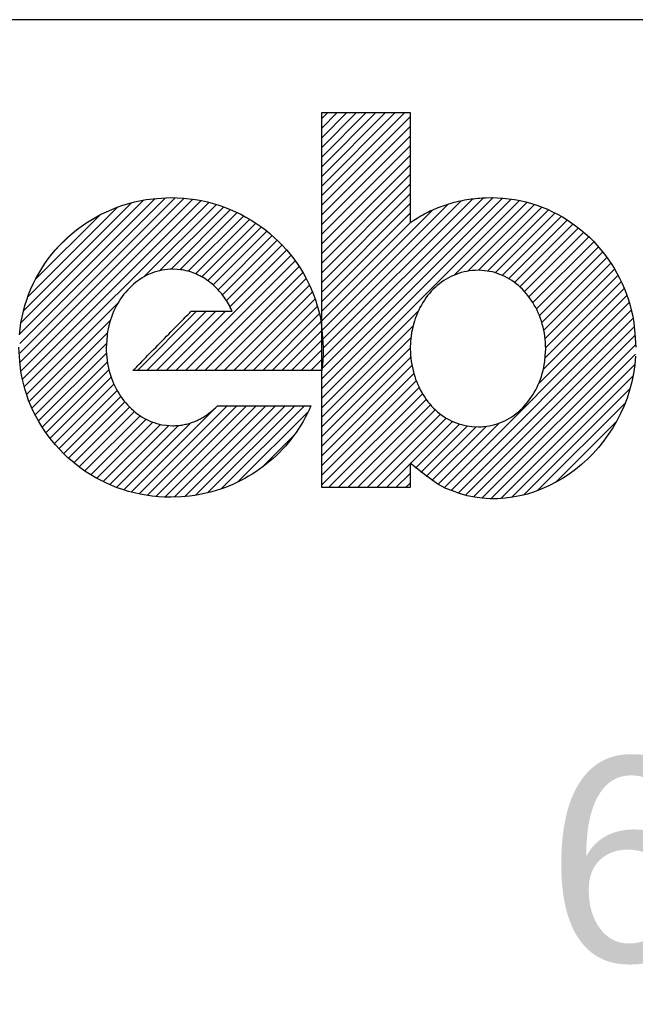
# Model space of a CAD drawing. Header units: millimetres. Extents: x -28926 to 10786, y -11879 to 29672.
# Tile 13 of 24: x -28334 to -28283, y 27276 to 27358. Entities that reach past the tile are written whole.
import ezdxf
from ezdxf.enums import TextEntityAlignment as Align

# ---------------------------------------------------------------- set-up
doc = ezdxf.new("R2010")
doc.units = ezdxf.units.MM
doc.header["$LTSCALE"] = 100
doc.layers.add('ECS_LEV_SYM_TEXT', color=7, linetype='Continuous')
doc.layers.add('EL$6----', color=7, linetype='Continuous')
doc.styles.get("Standard").update_dxf_attribs({"font": 'arial.ttf'})

# ---------------------------------------------------------------- blocks, each defined once
blk = doc.blocks.new('*U65')
blk.add_lwpolyline([(172.039, -2478.392), (2332.039, -2478.392), (2332.039, -2028.392), (172.039, -2028.392)], close=True)
blk = doc.blocks.new('Theben digitale schakelklok')
for p, q in [((85.336, -14.581), (92.216, -7.701)), ((85.336, -13.783), (91.417, -7.701)), ((85.336, -12.984), (90.619, -7.701)), ((85.336, -12.185), (89.82, -7.701)), ((85.336, -11.387), (89.022, -7.701)), ((85.336, -10.588), (88.223, -7.701)), ((85.336, -9.79), (87.424, -7.701)), ((85.336, -8.991), (86.626, -7.701)), ((85.336, -8.192), (85.827, -7.701)), ((85.336, -15.38), (92.667, -8.049)), ((85.336, -16.178), (92.667, -8.847)), ((85.336, -16.977), (92.667, -9.646)), ((85.336, -17.776), (92.667, -10.445)), ((85.336, -18.574), (92.667, -11.243)), ((85.336, -19.373), (92.667, -12.042)), ((85.336, -20.172), (92.667, -12.841)), ((85.336, -20.97), (92.667, -13.639)), ((85.336, -21.769), (92.667, -14.438)), ((60.315, -27.623), (73.188, -14.75)), ((60.315, -26.824), (72.386, -14.753)), ((60.315, -26.026), (71.529, -14.812)), ((60.316, -28.421), (73.944, -14.792)), ((60.409, -29.126), (74.661, -14.874)), ((60.416, -25.125), (70.601, -14.941)), ((60.536, -29.797), (75.344, -14.99)), ((60.629, -24.114), (69.577, -15.166)), ((60.695, -30.437), (75.995, -15.137)), ((70.637, -21.294), (76.619, -15.312)), ((85.336, -29.755), (100.308, -14.783)), ((85.336, -30.554), (101.026, -14.863)), ((85.336, -31.352), (101.707, -14.981)), ((85.336, -22.567), (92.667, -15.236)), ((85.354, -28.938), (99.546, -14.746)), ((85.38, -25.717), (95.827, -15.27)), ((85.44, -28.054), (98.733, -14.761)), ((85.444, -26.452), (96.903, -14.993)), ((85.463, -27.232), (97.859, -14.836)), ((96.333, -21.154), (102.355, -15.132)), ((97.446, -20.839), (102.972, -15.313)), ((60.986, -22.959), (68.41, -15.535)), ((61.608, -21.538), (66.976, -16.17)), ((71.936, -20.793), (77.216, -15.513)), ((72.852, -20.676), (77.79, -15.738)), ((73.614, -20.712), (78.341, -15.985)), ((74.279, -20.846), (78.872, -16.254)), ((85.336, -24.963), (94.547, -15.752)), ((85.336, -23.366), (92.667, -16.035)), ((98.314, -20.769), (103.561, -15.522)), ((99.056, -20.826), (104.126, -15.756)), ((99.708, -20.973), (104.666, -16.014)), ((100.292, -21.187), (105.185, -16.295)), ((74.873, -21.051), (79.382, -16.542)), ((75.409, -21.313), (79.872, -16.851)), ((85.336, -24.165), (92.72, -16.78)), ((100.821, -21.457), (105.682, -16.596)), ((101.302, -21.775), (106.159, -16.918)), ((63.346, -19.002), (64.427, -17.92)), ((75.896, -21.625), (80.343, -17.178)), ((76.34, -21.979), (80.796, -17.523)), ((76.745, -22.374), (81.231, -17.887)), ((101.74, -22.135), (106.616, -17.26)), ((102.139, -22.535), (107.053, -17.621)), ((77.111, -22.806), (81.648, -18.269)), ((77.44, -23.275), (82.047, -18.668)), ((102.501, -22.972), (107.472, -18)), ((102.826, -23.446), (107.873, -18.398)), ((73.256, -29.057), (82.791, -19.521)), ((77.732, -23.782), (82.428, -19.086)), ((103.113, -23.957), (108.255, -18.815)), ((103.362, -24.507), (108.618, -19.25)), ((74.054, -29.057), (83.136, -19.975)), ((103.569, -25.098), (108.963, -19.704)), ((103.731, -25.735), (109.289, -20.177)), ((74.853, -29.057), (83.462, -20.448)), ((75.652, -29.057), (83.768, -20.94)), ((103.84, -26.425), (109.595, -20.669)), ((103.886, -27.177), (109.881, -21.181)), ((76.45, -29.057), (84.055, -21.453)), ((77.249, -29.057), (84.32, -21.986)), ((103.851, -28.011), (110.147, -21.715)), ((78.048, -29.057), (84.563, -22.542)), ((103.696, -28.964), (110.391, -22.269)), ((60.882, -31.049), (68.465, -23.466)), ((78.846, -29.057), (84.782, -23.121)), ((95.493, -38.764), (110.809, -23.449)), ((103.315, -30.144), (110.612, -22.847)), ((70.061, -29.057), (74.97, -24.148)), ((70.86, -29.057), (75.768, -24.148)), ((71.659, -29.057), (76.567, -24.148)), ((72.457, -29.057), (77.366, -24.148)), ((79.645, -29.057), (84.976, -23.726)), ((80.443, -29.057), (85.142, -24.358)), ((85.336, -32.151), (93.322, -24.164)), ((96.046, -39.01), (110.979, -24.077)), ((61.094, -31.635), (67.831, -24.898)), ((81.242, -29.057), (85.278, -25.021)), ((96.629, -39.226), (111.121, -24.734)), ((61.331, -32.197), (67.584, -25.944)), ((82.041, -29.057), (85.336, -25.762)), ((85.336, -32.949), (92.895, -25.39)), ((97.246, -39.407), (111.231, -25.422)), ((61.59, -32.737), (67.494, -26.833)), ((82.839, -29.057), (85.336, -26.56)), ((85.336, -33.748), (92.718, -26.365)), ((97.901, -39.551), (111.307, -26.145)), ((61.87, -33.255), (67.5, -27.626)), ((83.638, -29.057), (85.336, -27.359)), ((85.336, -34.547), (92.667, -27.215)), ((98.6, -39.65), (111.315, -26.935)), ((99.351, -39.698), (111.327, -27.722)), ((62.171, -33.753), (67.576, -28.347)), ((84.436, -29.057), (85.336, -28.158)), ((85.336, -35.345), (92.709, -27.972)), ((62.491, -34.231), (67.711, -29.012)), ((85.235, -29.057), (85.336, -28.956)), ((85.336, -36.144), (92.81, -28.669)), ((85.336, -36.942), (92.963, -29.315)), ((100.164, -39.683), (111.263, -28.585)), ((62.83, -34.691), (67.894, -29.627)), ((85.336, -37.741), (93.161, -29.916)), ((101.057, -39.589), (111.119, -29.527)), ((63.188, -35.132), (68.121, -30.198)), ((63.564, -35.554), (68.389, -30.73)), ((85.336, -38.54), (93.399, -30.476)), ((85.895, -38.779), (93.678, -30.996)), ((102.057, -39.388), (110.872, -30.573)), ((63.958, -35.959), (68.694, -31.223)), ((64.37, -36.346), (69.036, -31.679)), ((86.694, -38.779), (93.994, -31.479)), ((103.219, -39.024), (110.466, -31.777)), ((64.8, -36.715), (69.416, -32.098)), ((65.248, -37.065), (69.834, -32.479)), ((69.554, -39.148), (76.713, -31.989)), ((70.199, -39.301), (77.511, -31.989)), ((70.874, -39.425), (78.31, -31.989)), ((71.584, -39.514), (79.109, -31.989)), ((72.331, -39.565), (79.907, -31.989)), ((73.123, -39.572), (80.706, -31.989)), ((73.967, -39.526), (81.505, -31.989)), ((74.878, -39.414), (82.303, -31.989)), ((75.878, -39.213), (83.102, -31.989)), ((77.008, -38.881), (83.9, -31.989)), ((78.366, -38.322), (84.231, -32.456)), ((87.492, -38.779), (94.348, -31.923)), ((88.291, -38.779), (94.74, -32.329)), ((65.714, -37.397), (70.293, -32.818)), ((66.2, -37.71), (70.798, -33.112)), ((66.704, -38.004), (71.354, -33.355)), ((68.936, -38.967), (74.497, -33.406)), ((89.09, -38.779), (95.174, -32.695)), ((89.888, -38.779), (95.65, -33.017)), ((92.698, -36.768), (96.175, -33.291)), ((94.968, -38.49), (100.021, -33.438)), ((104.691, -38.351), (109.756, -33.286)), ((67.23, -38.278), (71.972, -33.535)), ((67.776, -38.53), (72.67, -33.635)), ((68.344, -38.76), (73.482, -33.623)), ((93.109, -37.155), (96.754, -33.511)), ((93.541, -37.521), (97.397, -33.665)), ((93.994, -37.867), (98.122, -33.74)), ((94.469, -38.191), (98.96, -33.7)), ((80.374, -37.112), (83.03, -34.456)), ((90.687, -38.779), (92.667, -36.799)), ((91.485, -38.779), (92.667, -37.598)), ((92.284, -38.779), (92.667, -38.396))]:
    blk.add_line(p, q)
at = {"flags": 128}
blk.add_lwpolyline([(360, -450), (360, 0), (0, 0), (0, -450)], close=True, dxfattribs=at)
for points in [[(85.336, -38.779), (85.336, -38.718), (85.336, -38.554), (85.336, -38.28), (85.336, -37.909), (85.336, -37.442), (85.336, -36.891), (85.336, -36.256), (85.336, -35.547), (85.336, -34.766), (85.336, -33.923), (85.336, -33.02), (85.336, -32.066), (85.336, -31.064), (85.336, -30.023), (85.336, -28.945), (85.336, -27.839), (85.336, -26.71), (85.336, -25.563), (85.336, -24.404), (85.336, -23.24), (85.336, -22.075), (85.336, -20.917), (85.336, -19.77), (85.336, -18.64), (85.336, -17.534), (85.336, -16.457), (85.336, -15.415), (85.336, -14.414), (85.336, -13.459), (85.336, -12.557), (85.336, -11.714), (85.336, -10.933), (85.336, -10.22), (85.336, -9.589), (85.336, -9.051), (85.336, -8.571), (85.336, -8.12), (85.336, -7.701)], [(85.336, -7.701), (85.35, -7.701), (85.389, -7.701), (85.453, -7.701), (85.541, -7.701), (85.651, -7.701), (85.781, -7.701), (85.931, -7.701), (86.098, -7.701), (86.282, -7.701), (86.481, -7.701), (86.694, -7.701), (86.919, -7.701), (87.155, -7.701), (87.401, -7.701), (87.655, -7.701), (87.916, -7.701), (88.183, -7.701), (88.453, -7.701), (88.726, -7.701), (89.001, -7.701), (89.276, -7.701), (89.549, -7.701), (89.82, -7.701), (90.086, -7.701), (90.347, -7.701), (90.601, -7.701), (90.847, -7.701), (91.083, -7.701), (91.308, -7.701), (91.521, -7.701), (91.72, -7.701), (91.904, -7.701), (92.072, -7.701), (92.221, -7.701), (92.348, -7.701), (92.461, -7.701), (92.568, -7.701), (92.667, -7.701)], [(92.667, -7.701), (92.667, -7.719), (92.667, -7.767), (92.667, -7.847), (92.667, -7.956), (92.667, -8.093), (92.667, -8.255), (92.667, -8.441), (92.667, -8.649), (92.667, -8.878), (92.667, -9.125), (92.667, -9.39), (92.667, -9.67), (92.667, -9.964), (92.667, -10.269), (92.667, -10.585), (92.667, -10.91), (92.667, -11.241), (92.667, -11.578), (92.667, -11.918), (92.667, -12.259), (92.667, -12.601), (92.667, -12.941), (92.667, -13.277), (92.667, -13.608), (92.667, -13.933), (92.667, -14.249), (92.667, -14.554), (92.667, -14.848), (92.667, -15.128), (92.667, -15.393), (92.667, -15.64), (92.667, -15.869), (92.667, -16.078), (92.667, -16.264), (92.667, -16.422), (92.667, -16.562), (92.667, -16.694), (92.667, -16.817)], [(60.292, -26.127), (60.344, -25.627), (60.415, -25.132), (60.507, -24.644), (60.617, -24.163), (60.746, -23.69), (60.893, -23.224), (61.058, -22.766), (61.24, -22.316), (61.44, -21.876), (61.657, -21.444), (61.889, -21.023), (62.138, -20.611), (62.402, -20.21), (62.681, -19.819), (62.975, -19.441), (63.283, -19.073), (63.605, -18.718), (63.94, -18.375), (64.288, -18.045), (64.649, -17.728), (65.023, -17.425), (65.407, -17.136), (65.804, -16.861), (66.211, -16.602), (66.629, -16.357), (67.057, -16.128), (67.496, -15.915), (67.942, -15.719), (68.395, -15.539), (68.863, -15.377), (69.353, -15.231), (69.817, -15.105), (70.241, -14.999), (70.8, -14.907), (71.679, -14.822), (72.841, -14.745)], [(72.841, -14.745), (73.36, -14.756), (73.873, -14.786), (74.381, -14.837), (74.883, -14.907), (75.378, -14.997), (75.867, -15.105), (76.348, -15.232), (76.822, -15.377), (77.287, -15.539), (77.744, -15.719), (78.193, -15.915), (78.631, -16.128), (79.061, -16.357), (79.48, -16.602), (79.888, -16.861), (80.286, -17.136), (80.672, -17.425), (81.046, -17.728), (81.408, -18.045), (81.758, -18.375), (82.094, -18.718), (82.417, -19.073), (82.726, -19.441), (83.021, -19.819), (83.301, -20.21), (83.567, -20.611), (83.816, -21.022), (84.05, -21.444), (84.267, -21.877), (84.468, -22.316), (84.651, -22.762), (84.818, -23.224), (84.966, -23.706), (85.095, -24.163), (85.203, -24.581), (85.297, -25.132), (85.384, -25.999), (85.463, -27.145)], [(92.667, -16.817), (92.811, -16.718), (92.956, -16.621), (93.103, -16.526), (93.252, -16.434), (93.402, -16.344), (93.553, -16.256), (93.705, -16.171), (93.859, -16.088), (94.014, -16.007), (94.17, -15.929), (94.328, -15.853), (94.486, -15.779), (94.647, -15.708), (94.808, -15.639), (94.97, -15.573), (95.134, -15.509), (95.298, -15.448), (95.464, -15.389), (95.631, -15.333), (95.799, -15.279), (95.968, -15.228), (96.138, -15.179), (96.309, -15.133), (96.481, -15.089), (96.655, -15.048), (96.829, -15.009), (97.004, -14.973), (97.18, -14.939), (97.358, -14.909), (97.535, -14.88), (97.712, -14.855), (97.894, -14.832), (98.08, -14.812), (98.256, -14.794), (98.415, -14.779), (98.621, -14.767), (98.941, -14.755), (99.361, -14.745)], [(99.361, -14.745), (99.856, -14.756), (100.345, -14.786), (100.829, -14.836), (101.307, -14.906), (101.779, -14.996), (102.244, -15.103), (102.702, -15.23), (103.153, -15.374), (103.596, -15.535), (104.03, -15.714), (104.456, -15.91), (104.873, -16.122), (105.28, -16.35), (105.678, -16.594), (106.066, -16.853), (106.443, -17.127), (106.809, -17.415), (107.164, -17.718), (107.507, -18.034), (107.839, -18.363), (108.158, -18.705), (108.464, -19.06), (108.756, -19.427), (109.036, -19.806), (109.301, -20.196), (109.552, -20.597), (109.788, -21.008), (110.009, -21.43), (110.215, -21.863), (110.405, -22.303), (110.578, -22.749), (110.735, -23.211), (110.875, -23.694), (110.997, -24.153), (111.099, -24.572), (111.188, -25.125), (111.27, -25.994), (111.345, -27.145)], [(73, -20.673), (72.772, -20.679), (72.546, -20.695), (72.323, -20.721), (72.102, -20.758), (71.885, -20.805), (71.67, -20.862), (71.459, -20.928), (71.252, -21.004), (71.048, -21.089), (70.848, -21.183), (70.652, -21.286), (70.46, -21.397), (70.272, -21.517), (70.089, -21.645), (69.911, -21.781), (69.738, -21.925), (69.569, -22.076), (69.406, -22.235), (69.248, -22.401), (69.096, -22.574), (68.949, -22.754), (68.809, -22.94), (68.674, -23.132), (68.546, -23.331), (68.424, -23.536), (68.309, -23.746), (68.201, -23.962), (68.099, -24.183), (68.005, -24.41), (67.918, -24.64), (67.838, -24.874), (67.766, -25.116), (67.702, -25.369), (67.646, -25.61), (67.599, -25.829), (67.558, -26.118), (67.521, -26.573), (67.486, -27.175)], [(77.909, -24.148), (77.838, -23.994), (77.763, -23.843), (77.685, -23.694), (77.604, -23.548), (77.52, -23.404), (77.433, -23.263), (77.342, -23.126), (77.248, -22.991), (77.152, -22.86), (77.052, -22.731), (76.95, -22.606), (76.845, -22.484), (76.737, -22.365), (76.626, -22.25), (76.513, -22.138), (76.397, -22.03), (76.278, -21.925), (76.158, -21.824), (76.034, -21.727), (75.909, -21.634), (75.781, -21.544), (75.651, -21.459), (75.519, -21.377), (75.384, -21.3), (75.248, -21.226), (75.11, -21.157), (74.97, -21.093), (74.828, -21.032), (74.683, -20.976), (74.538, -20.925), (74.392, -20.878), (74.242, -20.836), (74.087, -20.798), (73.94, -20.765), (73.806, -20.738), (73.632, -20.715), (73.359, -20.693), (73, -20.673)], [(98.309, -20.769), (98.065, -20.775), (97.824, -20.791), (97.587, -20.818), (97.353, -20.855), (97.124, -20.902), (96.899, -20.959), (96.678, -21.026), (96.462, -21.103), (96.25, -21.189), (96.042, -21.283), (95.84, -21.387), (95.643, -21.499), (95.45, -21.62), (95.263, -21.749), (95.081, -21.886), (94.905, -22.03), (94.734, -22.182), (94.569, -22.342), (94.41, -22.508), (94.257, -22.682), (94.11, -22.862), (93.969, -23.049), (93.835, -23.242), (93.707, -23.441), (93.586, -23.646), (93.472, -23.856), (93.365, -24.072), (93.265, -24.293), (93.172, -24.52), (93.087, -24.75), (93.009, -24.983), (92.938, -25.225), (92.875, -25.477), (92.821, -25.716), (92.776, -25.934), (92.736, -26.222), (92.7, -26.674), (92.667, -27.271)], [(103.886, -27.271), (103.881, -27.005), (103.868, -26.741), (103.845, -26.48), (103.814, -26.222), (103.775, -25.967), (103.727, -25.716), (103.67, -25.468), (103.606, -25.225), (103.534, -24.985), (103.454, -24.75), (103.366, -24.519), (103.272, -24.293), (103.17, -24.072), (103.061, -23.856), (102.945, -23.646), (102.822, -23.441), (102.693, -23.242), (102.558, -23.049), (102.416, -22.862), (102.269, -22.682), (102.115, -22.508), (101.956, -22.342), (101.791, -22.182), (101.621, -22.03), (101.446, -21.886), (101.266, -21.749), (101.081, -21.62), (100.891, -21.499), (100.696, -21.387), (100.498, -21.283), (100.297, -21.189), (100.088, -21.103), (99.87, -21.026), (99.663, -20.959), (99.474, -20.904), (99.224, -20.855), (98.83, -20.81), (98.309, -20.769)], [(69.717, -29.057), (69.726, -29.047), (69.752, -29.021), (69.794, -28.978), (69.852, -28.919), (69.924, -28.846), (70.009, -28.759), (70.108, -28.658), (70.218, -28.546), (70.339, -28.423), (70.469, -28.29), (70.609, -28.147), (70.757, -27.997), (70.912, -27.838), (71.073, -27.674), (71.24, -27.504), (71.411, -27.329), (71.586, -27.151), (71.764, -26.97), (71.943, -26.787), (72.124, -26.603), (72.304, -26.419), (72.484, -26.236), (72.661, -26.055), (72.836, -25.876), (73.007, -25.702), (73.174, -25.531), (73.336, -25.367), (73.491, -25.209), (73.639, -25.058), (73.778, -24.915), (73.909, -24.782), (74.03, -24.659), (74.14, -24.546), (74.238, -24.447), (74.321, -24.362), (74.396, -24.286), (74.466, -24.215), (74.531, -24.148)], [(74.531, -24.148), (74.537, -24.148), (74.555, -24.148), (74.585, -24.148), (74.625, -24.148), (74.676, -24.148), (74.736, -24.148), (74.805, -24.148), (74.882, -24.148), (74.967, -24.148), (75.058, -24.148), (75.156, -24.148), (75.26, -24.148), (75.369, -24.148), (75.482, -24.148), (75.599, -24.148), (75.72, -24.148), (75.842, -24.148), (75.967, -24.148), (76.093, -24.148), (76.22, -24.148), (76.346, -24.148), (76.472, -24.148), (76.597, -24.148), (76.72, -24.148), (76.84, -24.148), (76.957, -24.148), (77.07, -24.148), (77.179, -24.148), (77.283, -24.148), (77.381, -24.148), (77.472, -24.148), (77.557, -24.148), (77.635, -24.148), (77.703, -24.148), (77.762, -24.148), (77.814, -24.148), (77.863, -24.148), (77.909, -24.148)], [(72.841, -39.575), (72.322, -39.564), (71.809, -39.534), (71.302, -39.483), (70.8, -39.413), (70.305, -39.323), (69.817, -39.215), (69.336, -39.088), (68.863, -38.943), (68.399, -38.781), (67.942, -38.601), (67.495, -38.404), (67.057, -38.191), (66.629, -37.962), (66.211, -37.717), (65.804, -37.457), (65.407, -37.182), (65.023, -36.893), (64.649, -36.59), (64.288, -36.272), (63.94, -35.942), (63.605, -35.598), (63.283, -35.242), (62.975, -34.874), (62.681, -34.494), (62.402, -34.103), (62.138, -33.701), (61.889, -33.289), (61.657, -32.866), (61.44, -32.432), (61.24, -31.992), (61.058, -31.545), (60.893, -31.081), (60.745, -30.598), (60.617, -30.138), (60.509, -29.719), (60.415, -29.166), (60.329, -28.295), (60.25, -27.145)], [(67.486, -27.175), (67.491, -27.442), (67.505, -27.706), (67.527, -27.966), (67.558, -28.224), (67.598, -28.479), (67.646, -28.729), (67.702, -28.977), (67.766, -29.22), (67.838, -29.459), (67.918, -29.693), (68.005, -29.923), (68.099, -30.148), (68.201, -30.368), (68.309, -30.583), (68.424, -30.792), (68.546, -30.996), (68.674, -31.194), (68.809, -31.386), (68.949, -31.571), (69.096, -31.75), (69.248, -31.922), (69.406, -32.088), (69.569, -32.246), (69.738, -32.397), (69.911, -32.541), (70.089, -32.676), (70.272, -32.804), (70.46, -32.924), (70.652, -33.035), (70.848, -33.138), (71.046, -33.232), (71.252, -33.317), (71.467, -33.393), (71.67, -33.459), (71.857, -33.514), (72.102, -33.562), (72.489, -33.606), (73, -33.647)], [(85.463, -27.145), (85.463, -27.195), (85.463, -27.245), (85.463, -27.295), (85.462, -27.344), (85.462, -27.394), (85.461, -27.444), (85.46, -27.493), (85.459, -27.542), (85.458, -27.591), (85.457, -27.641), (85.455, -27.689), (85.454, -27.738), (85.452, -27.787), (85.45, -27.835), (85.448, -27.884), (85.446, -27.932), (85.444, -27.981), (85.441, -28.029), (85.438, -28.077), (85.435, -28.124), (85.432, -28.172), (85.429, -28.22), (85.426, -28.267), (85.422, -28.315), (85.418, -28.362), (85.414, -28.409), (85.41, -28.456), (85.406, -28.503), (85.401, -28.55), (85.396, -28.597), (85.391, -28.643), (85.386, -28.69), (85.38, -28.738), (85.375, -28.782), (85.37, -28.823), (85.363, -28.874), (85.351, -28.953), (85.336, -29.057)], [(111.323, -27.88), (111.261, -28.603), (111.158, -29.312), (111.017, -30.008), (110.839, -30.688), (110.625, -31.351), (110.377, -31.997), (110.097, -32.625), (109.785, -33.233), (109.444, -33.82), (109.074, -34.386), (108.678, -34.93), (108.256, -35.449), (107.811, -35.944), (107.343, -36.413), (106.854, -36.855), (106.346, -37.269), (105.82, -37.655), (105.277, -38.011), (104.719, -38.336), (104.148, -38.628), (103.565, -38.888), (102.97, -39.114), (102.367, -39.305), (101.756, -39.459), (101.139, -39.577), (100.518, -39.656), (99.892, -39.696), (99.264, -39.694), (98.638, -39.654), (98.016, -39.574), (97.388, -39.443), (96.751, -39.255), (96.154, -39.054), (95.616, -38.85), (94.948, -38.479), (93.952, -37.763), (92.667, -36.738)], [(92.667, -27.271), (92.676, -27.538), (92.693, -27.801), (92.718, -28.062), (92.752, -28.32), (92.793, -28.574), (92.842, -28.825), (92.899, -29.072), (92.963, -29.315), (93.035, -29.554), (93.114, -29.789), (93.2, -30.018), (93.293, -30.243), (93.394, -30.463), (93.501, -30.678), (93.615, -30.888), (93.735, -31.092), (93.862, -31.289), (93.995, -31.481), (94.135, -31.667), (94.281, -31.846), (94.433, -32.018), (94.59, -32.184), (94.754, -32.342), (94.923, -32.493), (95.098, -32.636), (95.278, -32.772), (95.464, -32.9), (95.655, -33.02), (95.851, -33.131), (96.051, -33.234), (96.255, -33.327), (96.468, -33.412), (96.691, -33.488), (96.903, -33.554), (97.097, -33.61), (97.355, -33.658), (97.765, -33.702), (98.309, -33.743)], [(98.309, -33.743), (98.542, -33.737), (98.772, -33.721), (99, -33.695), (99.224, -33.658), (99.445, -33.611), (99.663, -33.554), (99.878, -33.488), (100.088, -33.412), (100.295, -33.327), (100.498, -33.234), (100.697, -33.131), (100.891, -33.02), (101.081, -32.9), (101.266, -32.772), (101.446, -32.636), (101.621, -32.493), (101.791, -32.342), (101.956, -32.184), (102.115, -32.018), (102.269, -31.846), (102.416, -31.667), (102.558, -31.481), (102.693, -31.289), (102.822, -31.092), (102.945, -30.888), (103.061, -30.678), (103.17, -30.464), (103.272, -30.243), (103.366, -30.018), (103.454, -29.789), (103.534, -29.556), (103.606, -29.315), (103.671, -29.064), (103.727, -28.825), (103.774, -28.607), (103.814, -28.32), (103.852, -27.868), (103.886, -27.271)], [(85.336, -29.057), (85.305, -29.057), (85.222, -29.057), (85.085, -29.057), (84.898, -29.057), (84.664, -29.057), (84.387, -29.057), (84.068, -29.057), (83.711, -29.057), (83.319, -29.057), (82.895, -29.057), (82.442, -29.057), (81.962, -29.057), (81.459, -29.057), (80.935, -29.057), (80.394, -29.057), (79.838, -29.057), (79.27, -29.057), (78.694, -29.057), (78.111, -29.057), (77.526, -29.057), (76.941, -29.057), (76.359, -29.057), (75.783, -29.057), (75.215, -29.057), (74.659, -29.057), (74.118, -29.057), (73.594, -29.057), (73.091, -29.057), (72.611, -29.057), (72.157, -29.057), (71.734, -29.057), (71.341, -29.057), (70.983, -29.057), (70.666, -29.057), (70.395, -29.057), (70.154, -29.057), (69.928, -29.057), (69.717, -29.057)], [(84.443, -31.989), (84.295, -32.321), (84.138, -32.648), (83.971, -32.969), (83.795, -33.286), (83.61, -33.596), (83.417, -33.901), (83.215, -34.199), (83.004, -34.491), (82.786, -34.777), (82.559, -35.057), (82.324, -35.329), (82.082, -35.595), (81.832, -35.854), (81.575, -36.106), (81.31, -36.35), (81.039, -36.587), (80.76, -36.816), (80.475, -37.037), (80.183, -37.25), (79.885, -37.455), (79.581, -37.652), (79.271, -37.84), (78.954, -38.019), (78.632, -38.19), (78.305, -38.351), (77.972, -38.504), (77.634, -38.646), (77.291, -38.78), (76.942, -38.903), (76.59, -39.017), (76.236, -39.121), (75.871, -39.215), (75.493, -39.298), (75.135, -39.37), (74.81, -39.431), (74.384, -39.483), (73.719, -39.531), (72.841, -39.575)], [(73, -33.647), (73.107, -33.646), (73.214, -33.642), (73.32, -33.636), (73.426, -33.628), (73.53, -33.617), (73.634, -33.605), (73.738, -33.59), (73.841, -33.572), (73.943, -33.553), (74.044, -33.531), (74.145, -33.507), (74.245, -33.482), (74.344, -33.454), (74.442, -33.424), (74.54, -33.391), (74.637, -33.357), (74.733, -33.321), (74.828, -33.283), (74.923, -33.243), (75.016, -33.201), (75.109, -33.157), (75.201, -33.111), (75.292, -33.063), (75.382, -33.013), (75.472, -32.962), (75.56, -32.909), (75.648, -32.854), (75.735, -32.797), (75.82, -32.739), (75.905, -32.679), (75.988, -32.617), (76.072, -32.553), (76.156, -32.486), (76.234, -32.421), (76.305, -32.362), (76.393, -32.283), (76.526, -32.157), (76.698, -31.989)], [(76.698, -31.989), (76.713, -31.989), (76.754, -31.989), (76.822, -31.989), (76.915, -31.989), (77.031, -31.989), (77.168, -31.989), (77.327, -31.989), (77.503, -31.989), (77.698, -31.989), (77.908, -31.989), (78.133, -31.989), (78.371, -31.989), (78.621, -31.989), (78.88, -31.989), (79.149, -31.989), (79.424, -31.989), (79.706, -31.989), (79.992, -31.989), (80.28, -31.989), (80.571, -31.989), (80.861, -31.989), (81.15, -31.989), (81.435, -31.989), (81.717, -31.989), (81.993, -31.989), (82.261, -31.989), (82.521, -31.989), (82.77, -31.989), (83.008, -31.989), (83.233, -31.989), (83.443, -31.989), (83.638, -31.989), (83.815, -31.989), (83.973, -31.989), (84.107, -31.989), (84.227, -31.989), (84.339, -31.989), (84.443, -31.989)], [(92.667, -36.738), (92.667, -36.828), (92.667, -36.916), (92.667, -37.003), (92.667, -37.088), (92.667, -37.172), (92.667, -37.254), (92.667, -37.335), (92.667, -37.413), (92.667, -37.49), (92.667, -37.566), (92.667, -37.639), (92.667, -37.711), (92.667, -37.78), (92.667, -37.848), (92.667, -37.914), (92.667, -37.977), (92.667, -38.039), (92.667, -38.098), (92.667, -38.156), (92.667, -38.211), (92.667, -38.263), (92.667, -38.314), (92.667, -38.362), (92.667, -38.408), (92.667, -38.451), (92.667, -38.492), (92.667, -38.53), (92.667, -38.566), (92.667, -38.599), (92.667, -38.63), (92.667, -38.657), (92.667, -38.682), (92.667, -38.705), (92.667, -38.724), (92.667, -38.74), (92.667, -38.754), (92.667, -38.767), (92.667, -38.779)], [(92.667, -38.779), (92.652, -38.779), (92.613, -38.779), (92.549, -38.779), (92.461, -38.779), (92.351, -38.779), (92.221, -38.779), (92.071, -38.779), (91.904, -38.779), (91.72, -38.779), (91.521, -38.779), (91.308, -38.779), (91.083, -38.779), (90.847, -38.779), (90.601, -38.779), (90.347, -38.779), (90.086, -38.779), (89.82, -38.779), (89.549, -38.779), (89.276, -38.779), (89.001, -38.779), (88.726, -38.779), (88.453, -38.779), (88.183, -38.779), (87.916, -38.779), (87.655, -38.779), (87.401, -38.779), (87.155, -38.779), (86.919, -38.779), (86.694, -38.779), (86.481, -38.779), (86.282, -38.779), (86.098, -38.779), (85.93, -38.779), (85.781, -38.779), (85.654, -38.779), (85.541, -38.779), (85.434, -38.779), (85.336, -38.779)]]:
    blk.add_lwpolyline(points)
at = {"layer": 'ECS_LEV_SYM_TEXT', "color": 7, "linetype": 'Continuous', "insert": (110.557, -69.706), "char_height": 16.941, "attachment_point": 5}
blk.add_mtext_dynamic_manual_height_columns('6', width=113.74194, gutter_width=56.471, heights=[0], dxfattribs=at)
at = {"layer": 'ECS_LEV_SYM_TEXT', "color": 7, "linetype": 'Continuous'}
blk.add_attdef('TYPE', text='', height=13.553, rotation=90, dxfattribs=at).set_placement((335.615, -254.919), align=Align.TOP_LEFT)

msp = doc.modelspace()

# ---------------------------------------------------------------- block references
at = {"layer": 'EL$6----'}
for name, p in [('*U65', (-28925.893, 29385.913)), ('Theben digitale schakelklok', (-28393.854, 27357.522))]:
    msp.add_blockref(name, p, dxfattribs=at)

doc.saveas('drawing.dxf')
